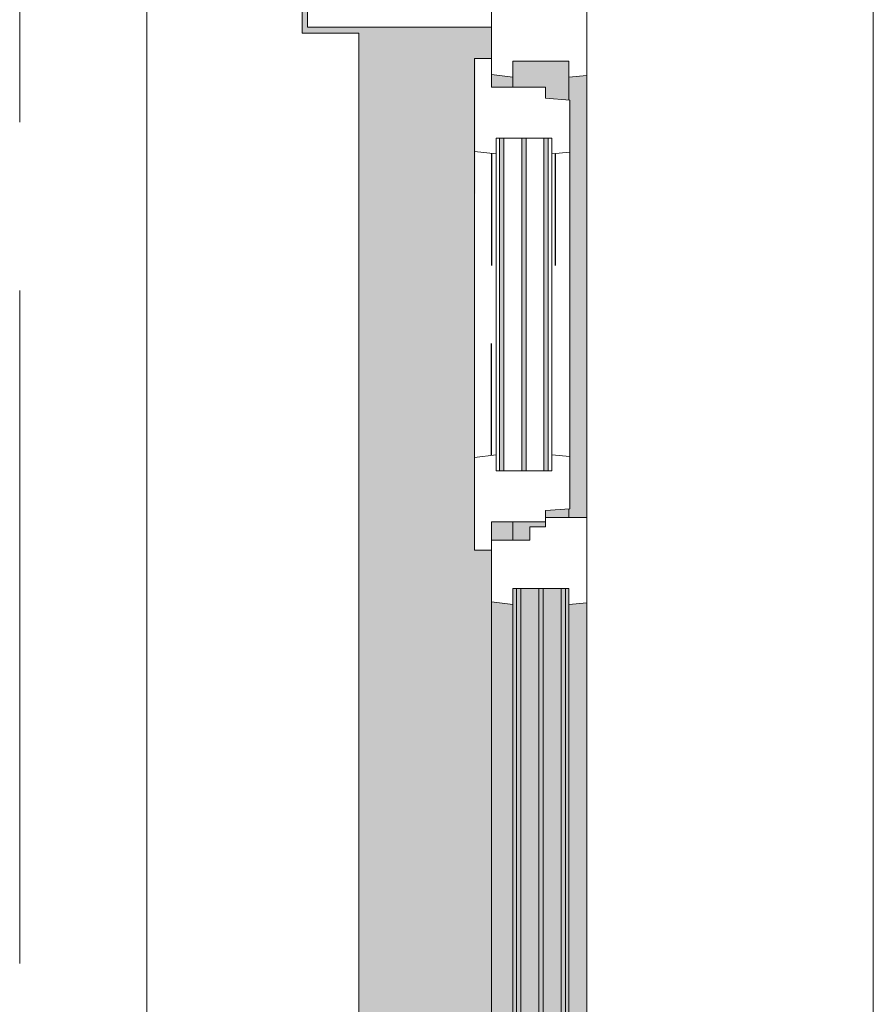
# Model space of a CAD drawing. Extents: x 3165 to 57695, y -7842 to 39081.
# Tile 194 of 248: x 54017 to 54822, y 16293 to 17222. Entities that reach past the tile are written whole.
import ezdxf

# ---------------------------------------------------------------- set-up
doc = ezdxf.new("R2010")
doc.units = 0
doc.header["$LTSCALE"] = 50
doc.linetypes.add('Onderlegger 3e verdieping$0$gestippeld', pattern=[6.35, 3.175, -3.175])
doc.linetypes.add('Onderlegger 3e verdieping$0$stramien', pattern=[22.225, 12.7, -3.175, 3.175, -3.175])
doc.layers.get('0').update_dxf_attribs({"linetype": 'CONTINUOUS'})
for name, color, linetype, lineweight in [('Onderlegger 3e verdieping$0$A-GLAZ', 8, 'CONTINUOUS', 25), ('Onderlegger 3e verdieping$0$A-GLAZ-GLAS', 8, 'CONTINUOUS', 25), ('Onderlegger 3e verdieping$0$S-GRID', 8, 'CONTINUOUS', 18)]:
    doc.layers.add(name, color=color, linetype=linetype, lineweight=lineweight)
pattern_1 = [(315, (-16578.54, 54611.6), (212.132, 212.132), [])]

# ---------------------------------------------------------------- blocks, each defined once
blk = doc.blocks.new('Onderlegger 3e verdieping$0$31_KA_Houten kozijn metselwerkgevel met draaiend deel verdieping - 31_KA_Houten kozijn metselwerkgevel met draaiend deel verdieping-V220-Plotview 3e Verdieping - schaal 1 op 100')
at = {"layer": 'Onderlegger 3e verdieping$0$A-GLAZ'}
blk.add_hatch(color=256, dxfattribs=at).paths.add_polyline_path([(-656.5, 323.5), (-636.5, 323.5), (-636.5, 150), (143, 150), (143, 166), (607, 165.19), (607, 150), (636.5, 150), (636.5, 323.5), (656.5, 323.5), (656.5, 328.5), (630.84, 328.5), (630.84, 275), (-632.16, 275), (-632.16, 328.5), (-656.5, 328.5)], flags=0)
at = {"layer": 'Onderlegger 3e verdieping$0$A-GLAZ', "lineweight": 18}
h = blk.add_hatch(dxfattribs=at)
h.set_pattern_fill('FP_400', color=256, style=0, pattern_type=2)
h.set_pattern_definition(pattern_1)
h.paths.add_polyline_path([(-656.5, 60), (-591.11, 60), (-589.53, 77), (-604.53, 77), (-604.53, 129.76), (-589.53, 129.76), (-591.8, 150), (-656.5, 150)], flags=0)
h.paths.add_polyline_path([(589.53, 77), (591.11, 60), (656.5, 60), (656.5, 150), (591.8, 150), (589.53, 129.76), (604.53, 129.76), (604.53, 77)], flags=0)
at = {"layer": 'Onderlegger 3e verdieping$0$A-GLAZ'}
h = blk.add_hatch(color=256, dxfattribs=at)
h.paths.add_polyline_path([(-591.8, 150), (-589.53, 129.76), (92, 129.76), (94.28, 150), (-589.53, 150)], flags=0)
h.paths.add_polyline_path([(152.5, 129.76), (170, 129.76), (170, 150), (152.5, 150), (152.5, 145.76)], flags=0)
h.paths.add_polyline_path([(580, 129.76), (589.53, 129.76), (591.8, 150), (580, 150), (580, 145.76)], flags=0)
at = {"layer": 'Onderlegger 3e verdieping$0$A-GLAZ', "lineweight": 18}
h = blk.add_hatch(dxfattribs=at)
h.set_pattern_fill('FP_400', color=256, style=0, pattern_type=2)
h.set_pattern_definition(pattern_1)
h.paths.add_polyline_path([(92, 129.76), (107, 129.76), (107, 77), (92, 77), (93.58, 60), (174, 60), (174, 99), (165, 99), (165, 114), (152.5, 114), (152.5, 150), (94.28, 150)], flags=0)
at = {"layer": 'Onderlegger 3e verdieping$0$A-GLAZ'}
h = blk.add_hatch(color=256, dxfattribs=at)
h.paths.add_polyline_path([(-604.53, 105.28), (107, 105.28), (107, 122.32), (-604.53, 122.32)], flags=0)
h.paths.add_polyline_path([(-604.53, 129.76), (-604.53, 126.32), (107, 126.32), (107, 129.76), (-591.8, 129.76)], flags=0)
h.paths.add_polyline_path([(-604.53, 77), (107, 77), (107, 80.32), (-604.53, 80.32)], flags=0)
h.paths.add_polyline_path([(-604.53, 101.28), (-604.53, 84.32), (107, 84.32), (107, 101.28), (-591.8, 101.28)], flags=0)
h.paths.add_polyline_path([(152.5, 126.32), (152.5, 114), (165, 114), (165, 99), (170, 99), (170, 129.76), (152.5, 129.76)], flags=0)
h.paths.add_polyline_path([(174, 80.32), (174, 77), (182.13, 77), (180.49, 99), (174, 99), (174, 84.32)], flags=0)
h.paths.add_polyline_path([(567.87, 77), (604.53, 77), (604.53, 129.76), (580, 129.76), (580, 99), (569.51, 99), (569.06, 93)], flags=0)
h = blk.add_hatch(color=256, dxfattribs=at)
h.paths.add_polyline_path([(-591.11, 60), (93.58, 60), (92, 77), (-589.53, 77)], flags=0)
h.paths.add_polyline_path([(174, 76), (174, 60), (591.11, 60), (589.53, 77), (174, 77)], flags=0)
at = {"layer": 'Onderlegger 3e verdieping$0$A-GLAZ', "lineweight": 18}
h = blk.add_hatch(dxfattribs=at)
h.set_pattern_fill('FP_400', color=256, style=0, pattern_type=2)
h.set_pattern_definition(pattern_1)
h.paths.add_polyline_path([(656.5, 56.9), (664.23, 56.9), (673.91, -210.1), (706.5, -210.1), (706.5, -180.1), (688.5, -180.1), (688.5, 76.9), (656.5, 76.9)], flags=0)
for p, q in [((-656.5, 323.5), (-656.5, 328.5)), ((656.5, 328.5), (656.5, 323.5)), ((-636.5, 323.5), (-656.5, 323.5)), ((-656.5, 323.5), (-656.5, 150)), ((-636.5, 150), (-636.5, 323.5)), ((636.5, 323.5), (636.5, 150)), ((656.5, 323.5), (636.5, 323.5)), ((656.5, 150), (656.5, 323.5)), ((-656.5, 150), (-636.5, 150)), ((-591.8, 150), (-656.5, 150)), ((-656.5, 150), (-656.5, 60)), ((94.28, 150), (-591.8, 150)), ((-589.53, 129.76), (-591.8, 150)), ((94.28, 150), (92, 129.76)), ((143, 150), (94.28, 150)), ((152.5, 114), (152.5, 150)), ((591.8, 150), (589.53, 129.76)), ((656.5, 150), (607, 150)), ((636.5, 150), (656.5, 150)), ((656.5, 60), (656.5, 150)), ((-604.53, 126.32), (-604.53, 129.76)), ((-604.53, 129.76), (-589.53, 129.76)), ((-604.53, 105.28), (-604.53, 122.32)), ((-589.53, 129.76), (92, 129.76)), ((92, 129.76), (107, 129.76)), ((107, 129.76), (107, 126.32)), ((107, 122.32), (107, 105.28)), ((152.5, 129.76), (170, 129.76)), ((580, 129.76), (589.53, 129.76)), ((589.53, 129.76), (604.53, 129.76)), ((604.53, 129.76), (604.53, 77)), ((165, 114), (152.5, 114)), ((165, 99), (165, 114)), ((-688.5, 94.9), (-688.5, 76.9)), ((-604.53, 84.32), (-604.53, 101.28)), ((107, 101.28), (107, 84.32)), ((170, 99), (165, 99)), ((174, 60), (174, 99)), ((688.5, 76.9), (688.5, 94.9)), ((-656.5, 76.9), (-688.5, 76.9)), ((-688.5, 76.9), (-688.5, -180.1)), ((-656.5, 56.9), (-656.5, 76.9)), ((-604.53, 77), (-604.53, 80.32)), ((-589.53, 77), (-604.53, 77)), ((-591.11, 60), (-589.53, 77)), ((92, 77), (-589.53, 77)), ((107, 77), (92, 77)), ((92, 77), (93.58, 60)), ((107, 80.32), (107, 77)), ((182.13, 77), (174, 77)), ((589.53, 77), (567.87, 77)), ((604.53, 77), (589.53, 77)), ((589.53, 77), (591.11, 60)), ((656.5, 76.9), (688.5, 76.9)), ((656.5, 56.9), (656.5, 76.9)), ((688.5, 76.9), (688.5, -180.1)), ((-673.91, -210.1), (-664.23, 56.9)), ((-664.23, 56.9), (-656.5, 56.9)), ((-656.5, 60), (-591.11, 60)), ((-591.11, 60), (93.58, 60)), ((93.58, 60), (174, 60)), ((174, 60), (591.11, 60)), ((591.11, 60), (656.5, 60)), ((664.23, 56.9), (656.5, 56.9)), ((673.91, -210.1), (664.23, 56.9)), ((-688.5, -180.1), (-706.5, -180.1)), ((-706.5, -180.1), (-706.5, -210.1)), ((688.5, -180.1), (706.5, -180.1)), ((706.5, -180.1), (706.5, -210.1)), ((-706.5, -210.1), (-673.91, -210.1)), ((673.91, -210.1), (-673.91, -210.1)), ((706.5, -210.1), (673.91, -210.1))]:
    blk.add_line(p, q, dxfattribs=at)
blk = doc.blocks.new('Onderlegger 3e verdieping$0$31_KA_Houten kozijn metselwerkgevel triple glas - Type-9950171-Plotview 3e Verdieping - schaal 1 op 100')
at = {"layer": 'Onderlegger 3e verdieping$0$A-GLAZ'}
for points in [[(534.89, 0), (0, 0), (0, -4), (711.53, -3.39), (711.53, 0)], [(711.53, -21.04), (0, -21.04), (0, -25.04), (711.53, -25.04)], [(0, -42), (0, -46), (711.53, -46), (711.53, -42), (225.46, -42)]]:
    blk.add_hatch(color=256, dxfattribs=at).paths.add_polyline_path(points, flags=0)
at = {"layer": 'Onderlegger 3e verdieping$0$A-GLAZ', "lineweight": 18}
for p, q in [((711.53, 0), (0, 0)), ((0, 0), (0, -4)), ((711.53, -4), (711.53, 0)), ((0, -4), (711.53, -4)), ((711.53, -21.04), (0, -21.04)), ((0, -21.04), (0, -25.04)), ((0, -25.04), (711.53, -25.04)), ((711.53, -25.04), (711.53, -21.04)), ((711.53, -42), (0, -42)), ((0, -42), (0, -46)), ((0, -46), (711.53, -46)), ((711.53, -46), (711.53, -42))]:
    blk.add_line(p, q, dxfattribs=at)
blk = doc.blocks.new('Onderlegger 3e verdieping$0$31_KA_Houten kozijn draaiend deel metselwerkgevel - Type-V221-Plotview 3e Verdieping - schaal 1 op 100')
at = {"layer": 'Onderlegger 3e verdieping$0$A-GLAZ', "lineweight": 18}
for p, q in [((60.72, 16), (-27, 16)), ((-27, 16), (-27, 0)), ((63, -4.24), (60.72, 16)), ((349.28, 16), (60.72, 16)), ((349.28, 16), (347, -4.24)), ((437, 16), (349.28, 16)), ((437, 0), (437, 16)), ((410, 0), (437, 0)), ((-27, 0), (0, 0)), ((0, 0), (0, -51)), ((48, -7.5), (48, -4.24)), ((48, -4.24), (63, -4.24)), ((63, -4.24), (347, -4.24)), ((347, -4.24), (362, -4.24)), ((362, -4.24), (362, -7.5)), ((410, -51), (410, 0)), ((48, -28.54), (48, -11.5)), ((362, -11.5), (362, -28.54)), ((48, -49.5), (48, -32.54)), ((362, -32.54), (362, -49.5)), ((0, -51), (10.49, -51)), ((10.49, -51), (12.21, -74)), ((48, -57), (48, -53.5)), ((362, -53.5), (362, -57)), ((397.79, -74), (399.51, -51)), ((399.51, -51), (410, -51)), ((63, -57), (48, -57)), ((61.42, -74), (63, -57)), ((347, -57), (63, -57)), ((362, -57), (347, -57)), ((347, -57), (348.58, -74)), ((12.21, -74), (61.42, -74)), ((61.42, -74), (348.58, -74)), ((348.58, -74), (397.79, -74))]:
    blk.add_line(p, q, dxfattribs=at)
at = {"layer": 'Onderlegger 3e verdieping$0$A-GLAZ', "linetype": 'Onderlegger 3e verdieping$0$gestippeld'}
blk.add_line((347.28, -60.04), (241.79, -60.04), dxfattribs=at)
at = {"layer": 'Onderlegger 3e verdieping$0$A-GLAZ-GLAS'}
for p, q in [((62.52, 0), (168.21, 0)), ((347.48, 0), (241.79, 0))]:
    blk.add_line(p, q, dxfattribs=at)
blk = doc.blocks.new('Onderlegger 3e verdieping$0$31_KA_Houten kozijn metselwerkgevel triple glas - Type-9950170-Plotview 3e Verdieping - schaal 1 op 100')
at = {"layer": 'Onderlegger 3e verdieping$0$A-GLAZ'}
for points in [[(277.4, 0), (0, 0), (0, -4), (314, -4), (314, 0)], [(277.4, -21.04), (0, -21.04), (0, -25.04), (314, -25.04), (314, -21.04)], [(314, -42), (0, -42), (0, -46), (314, -46)]]:
    blk.add_hatch(color=256, dxfattribs=at).paths.add_polyline_path(points, flags=0)
at = {"layer": 'Onderlegger 3e verdieping$0$A-GLAZ', "lineweight": 18}
for p, q in [((314, 0), (0, 0)), ((0, 0), (0, -4)), ((314, -4), (314, 0)), ((0, -4), (314, -4)), ((314, -21.04), (0, -21.04)), ((0, -21.04), (0, -25.04)), ((0, -25.04), (314, -25.04)), ((314, -25.04), (314, -21.04)), ((314, -42), (0, -42)), ((0, -42), (0, -46)), ((0, -46), (314, -46)), ((314, -46), (314, -42))]:
    blk.add_line(p, q, dxfattribs=at)
blk = doc.blocks.new('Onderlegger 3e verdieping$0$vensterbank tweede verdieping2 - vensterbank tweede verdieping-12045771-Plotview 3e Verdieping - schaal 1 op 100')
at = {"layer": 'Onderlegger 3e verdieping$0$A-GLAZ', "lineweight": 18}
for p, q in [((54283.1, 17209.38), (54283.1, 17447.37)), ((54136.6, 17324.86), (54136.6, 15831.86)), ((54336.6, 17209.38), (54283.1, 17209.38)), ((54336.6, 15946.38), (54336.6, 17209.38))]:
    blk.add_line(p, q, dxfattribs=at)
blk = doc.blocks.new('Onderlegger 3e verdieping')
at = {"layer": 'Onderlegger 3e verdieping$0$S-GRID', "linetype": 'Onderlegger 3e verdieping$0$stramien'}
blk.add_line((54016.6, 38080.57), (54016.6, 989.47), dxfattribs=at)
at = {"layer": 'Onderlegger 3e verdieping$0$A-GLAZ'}
blk.add_blockref('Onderlegger 3e verdieping$0$vensterbank tweede verdieping2 - vensterbank tweede verdieping-12045771-Plotview 3e Verdieping - schaal 1 op 100', (0, 0), dxfattribs=at)
at = {"layer": 'Onderlegger 3e verdieping$0$A-GLAZ', "rotation": 89.99999999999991}
for name, p in [('Onderlegger 3e verdieping$0$31_KA_Houten kozijn metselwerkgevel met draaiend deel verdieping - 31_KA_Houten kozijn metselwerkgevel met draaiend deel verdieping-V220-Plotview 3e Verdieping - schaal 1 op 100', (54611.6, 16578.54)), ('Onderlegger 3e verdieping$0$31_KA_Houten kozijn draaiend deel metselwerkgevel - Type-V221-Plotview 3e Verdieping - schaal 1 op 100', (54461.6, 16748.54)), ('Onderlegger 3e verdieping$0$31_KA_Houten kozijn metselwerkgevel triple glas - Type-9950170-Plotview 3e Verdieping - schaal 1 op 100', (54469.1, 16796.54)), ('Onderlegger 3e verdieping$0$31_KA_Houten kozijn metselwerkgevel triple glas - Type-9950171-Plotview 3e Verdieping - schaal 1 op 100', (54485.27, 15974.01))]:
    blk.add_blockref(name, p, dxfattribs=at)

msp = doc.modelspace()

# ---------------------------------------------------------------- block references
msp.add_blockref('Onderlegger 3e verdieping', (0, 0))

doc.saveas('drawing.dxf')
